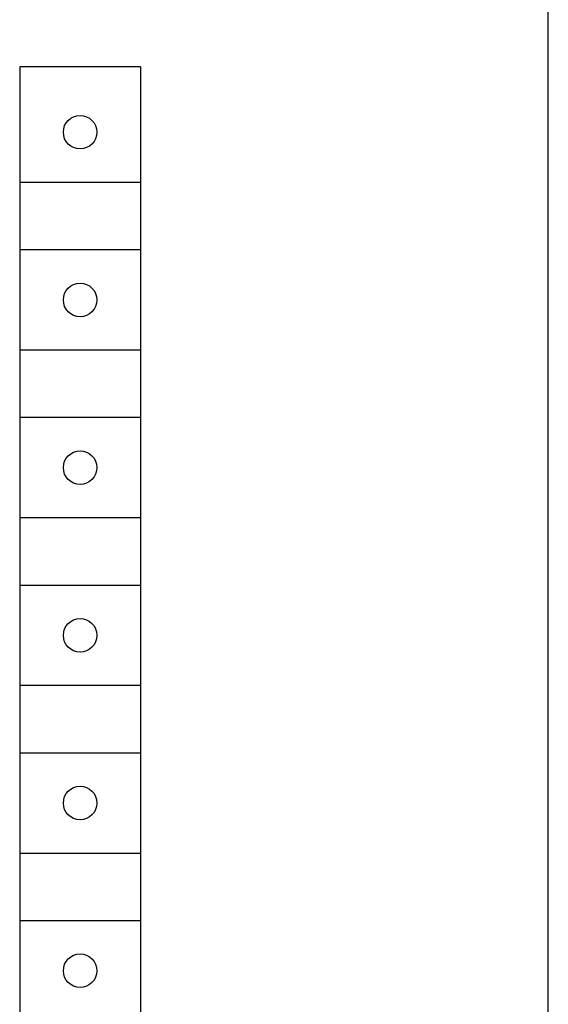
# Model space of a CAD drawing. Extents: x 0 to 841, y 0 to 594.
# Tile 29 of 65: x 154 to 170, y 513 to 542. Entities that reach past the tile are written whole.
import ezdxf

# ---------------------------------------------------------------- set-up
doc = ezdxf.new("R2010")
doc.units = 0
doc.header["$LTSCALE"] = 46.255
doc.layers.add('20000_FRONT_O', color=7, linetype='CONTINUOUS')

msp = doc.modelspace()

# ---------------------------------------------------------------- linework, layer by layer
at = {"layer": '20000_FRONT_O', "color": 7, "linetype": 'CONTINUOUS'}
for p, q in [((170.133, 279.768), (170.133, 566.768)), ((154.383, 540.858), (154.383, 486.958)), ((157.983, 540.858), (154.383, 540.858)), ((157.983, 540.858), (157.983, 486.958)), ((157.983, 537.408), (154.383, 537.408)), ((154.383, 535.408), (157.983, 535.408)), ((157.983, 532.408), (154.383, 532.408)), ((154.383, 530.408), (157.983, 530.408)), ((157.983, 527.408), (154.383, 527.408)), ((154.383, 525.408), (157.983, 525.408)), ((157.983, 522.408), (154.383, 522.408)), ((154.383, 520.408), (157.983, 520.408)), ((157.983, 517.408), (154.383, 517.408)), ((154.383, 515.408), (157.983, 515.408))]:
    msp.add_line(p, q, dxfattribs=at)
for centre in [(156.183, 538.908), (156.183, 533.908), (156.183, 528.908), (156.183, 523.908), (156.183, 518.908), (156.183, 513.908)]:
    msp.add_circle(centre, 0.5, dxfattribs=at)

doc.saveas('drawing.dxf')
